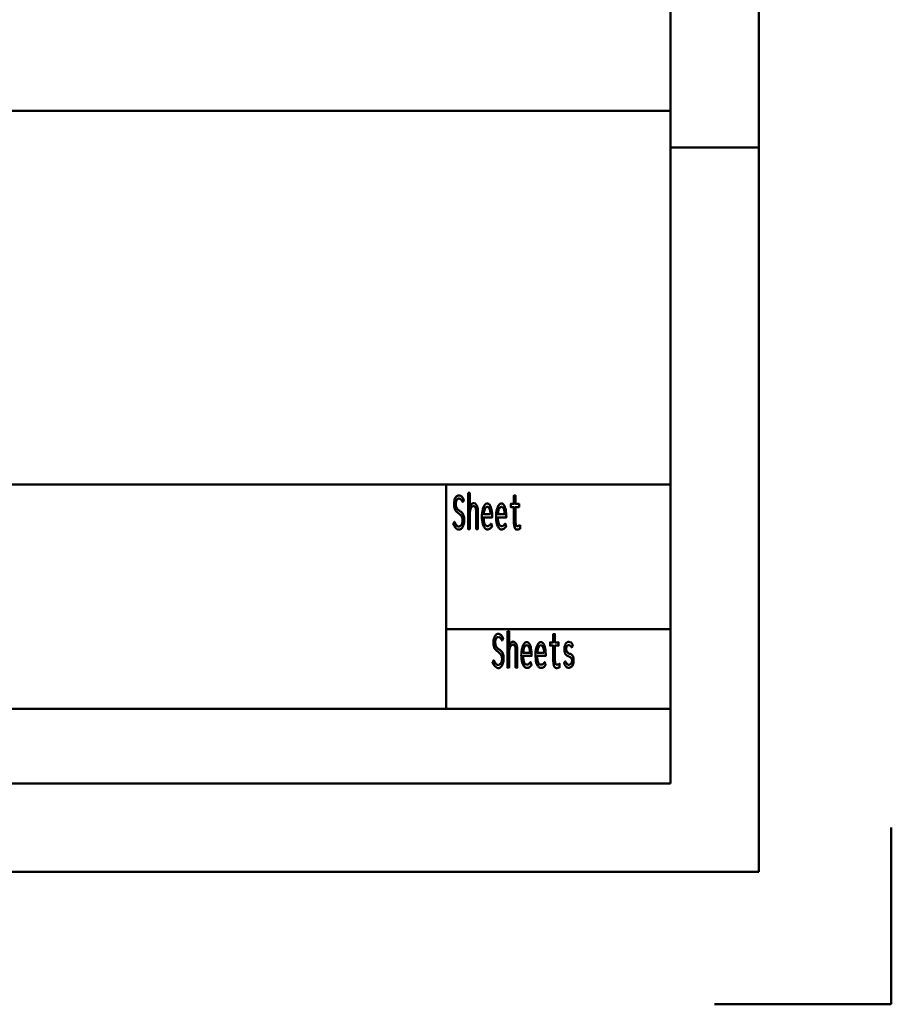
# Model space of a CAD drawing. Header units: millimetres. Extents: x 0 to 428, y 0 to 298.
# Tile 32 of 45: x 371 to 420, y 0 to 56. Entities that reach past the tile are written whole.
import ezdxf

# ---------------------------------------------------------------- set-up
doc = ezdxf.new("R2010")
doc.units = ezdxf.units.MM
doc.layers.add('am_0', color=7, linetype='Continuous', lineweight=50)
doc.layers.add('am_6', color=2, linetype='Continuous', lineweight=35)

# ---------------------------------------------------------------- blocks, each defined once
blk = doc.blocks.new('1_Drawing_frame_0_in_FDFneo150180C2125N1N4N_300Op0__1203')
at = {"layer": 'am_0'}
for p, q in [((412.5, 289.5), (412.5, 7.5)), ((407.5, 284.5), (407.5, 12.5)), ((224.62, 50.57), (407.5, 50.57)), ((412.5, 48.5), (407.5, 48.5)), ((407.5, 29.42), (224.62, 29.42)), ((394.8, 29.42), (394.8, 16.73)), ((394.8, 21.23), (407.5, 21.23)), ((224.62, 16.73), (407.5, 16.73)), ((407.5, 12.5), (20, 12.5)), ((420, 10), (420, 0)), ((412.5, 7.5), (7.5, 7.5)), ((420, 0), (410, 0))]:
    blk.add_line(p, q, dxfattribs=at)
at = {"layer": 'am_6', "flags": 8}
blk.add_attdef('ExcludeFromBOM', (425, 296.5), '', height=0.5, dxfattribs=at)
blk = doc.blocks.new('76_text8__1_in_FDFneo150180C2125N1N4N_300Op0__1203')
at = {"layer": 'am_0'}
for points in [[(395.268, 27.317), (395.268, 27.317), (395.292, 27.267), (395.328, 27.201), (395.328, 27.201), (395.365, 27.146), (395.389, 27.116), (395.389, 27.116), (395.413, 27.092), (395.451, 27.065), (395.451, 27.065), (395.49, 27.051), (395.516, 27.048), (395.516, 27.048), (395.538, 27.05), (395.569, 27.059), (395.569, 27.059), (395.601, 27.075), (395.621, 27.09), (395.621, 27.09), (395.641, 27.109), (395.667, 27.142), (395.667, 27.142), (395.691, 27.182), (395.705, 27.212), (395.705, 27.212), (395.716, 27.245), (395.729, 27.298), (395.729, 27.298), (395.736, 27.356), (395.737, 27.398), (395.737, 27.398), (395.736, 27.438), (395.729, 27.494), (395.729, 27.494), (395.717, 27.544), (395.706, 27.573), (395.706, 27.573), (395.693, 27.601), (395.672, 27.638), (395.672, 27.638), (395.648, 27.67), (395.631, 27.689), (395.631, 27.689), (395.612, 27.707), (395.58, 27.736), (395.58, 27.736), (395.543, 27.766), (395.515, 27.787), (395.463, 27.826), (395.463, 27.826), (395.44, 27.845), (395.407, 27.875), (395.407, 27.875), (395.378, 27.906), (395.359, 27.927), (395.359, 27.927), (395.343, 27.95), (395.319, 27.991), (395.319, 27.991), (395.297, 28.04), (395.284, 28.077), (395.284, 28.077), (395.273, 28.118), (395.261, 28.186), (395.261, 28.186), (395.254, 28.263), (395.253, 28.32), (395.253, 28.32), (395.254, 28.375), (395.261, 28.453), (395.261, 28.453), (395.273, 28.525), (395.284, 28.57), (395.284, 28.57), (395.298, 28.613), (395.323, 28.669), (395.323, 28.669), (395.354, 28.717), (395.378, 28.744), (395.378, 28.744), (395.403, 28.767), (395.446, 28.791), (395.446, 28.791), (395.492, 28.805), (395.526, 28.807), (395.526, 28.807), (395.551, 28.806), (395.586, 28.799), (395.586, 28.799), (395.618, 28.787), (395.638, 28.775), (395.638, 28.775), (395.657, 28.762), (395.684, 28.738), (395.684, 28.738), (395.71, 28.709), (395.725, 28.688), (395.725, 28.688), (395.741, 28.665), (395.765, 28.624), (395.765, 28.624), (395.791, 28.578), (395.809, 28.543), (395.743, 28.427), (395.743, 28.427), (395.724, 28.467), (395.694, 28.518), (395.694, 28.518), (395.661, 28.56), (395.638, 28.583), (395.638, 28.583), (395.614, 28.601), (395.579, 28.621), (395.579, 28.621), (395.544, 28.632), (395.521, 28.634), (395.521, 28.634), (395.501, 28.633), (395.474, 28.624), (395.474, 28.624), (395.448, 28.609), (395.432, 28.595), (395.432, 28.595), (395.418, 28.577), (395.398, 28.547), (395.398, 28.547), (395.382, 28.511), (395.373, 28.483), (395.373, 28.483), (395.365, 28.454), (395.357, 28.407), (395.357, 28.407), (395.352, 28.356), (395.352, 28.32), (395.352, 28.32), (395.353, 28.277), (395.359, 28.22), (395.359, 28.22), (395.37, 28.169), (395.381, 28.139), (395.381, 28.139), (395.393, 28.111), (395.414, 28.075), (395.414, 28.075), (395.437, 28.043), (395.454, 28.025), (395.454, 28.025), (395.472, 28.008), (395.505, 27.98), (395.505, 27.98), (395.543, 27.95), (395.571, 27.93), (395.571, 27.93), (395.604, 27.906), (395.647, 27.871), (395.647, 27.871), (395.685, 27.838), (395.707, 27.817), (395.707, 27.817), (395.726, 27.794), (395.754, 27.754), (395.754, 27.754), (395.778, 27.706), (395.793, 27.67), (395.793, 27.67), (395.806, 27.629), (395.82, 27.561), (395.82, 27.561), (395.827, 27.483), (395.829, 27.425), (395.829, 27.425), (395.827, 27.365), (395.819, 27.279), (395.819, 27.279), (395.804, 27.197), (395.79, 27.146), (395.79, 27.146), (395.774, 27.097), (395.744, 27.033), (395.744, 27.033), (395.709, 26.978), (395.683, 26.946), (395.683, 26.946), (395.654, 26.92), (395.608, 26.891), (395.608, 26.891), (395.558, 26.876), (395.523, 26.873), (395.523, 26.873), (395.452, 26.886), (395.352, 26.955), (395.352, 26.955), (395.261, 27.084), (395.205, 27.203), (395.268, 27.317)], [(396.041, 28.954), (396.135, 28.954), (396.135, 28.125), (396.135, 28.125), (396.151, 28.17), (396.179, 28.23), (396.179, 28.23), (396.21, 28.279), (396.234, 28.307), (396.234, 28.307), (396.258, 28.329), (396.296, 28.353), (396.296, 28.353), (396.335, 28.367), (396.362, 28.369), (396.362, 28.369), (396.447, 28.349), (396.54, 28.241), (396.54, 28.241), (396.589, 28.041), (396.599, 27.857), (396.599, 26.9), (396.505, 26.9), (396.505, 27.774), (396.505, 27.774), (396.505, 27.825), (396.503, 27.895), (396.503, 27.895), (396.499, 27.958), (396.495, 27.996), (396.495, 27.996), (396.49, 28.031), (396.478, 28.078), (396.478, 28.078), (396.462, 28.119), (396.449, 28.144), (396.449, 28.144), (396.433, 28.165), (396.405, 28.188), (396.405, 28.188), (396.37, 28.2), (396.343, 28.203), (396.343, 28.203), (396.302, 28.196), (396.249, 28.16), (396.249, 28.16), (396.207, 28.094), (396.184, 28.034), (396.184, 28.034), (396.167, 27.96), (396.147, 27.83), (396.147, 27.83), (396.137, 27.675), (396.135, 27.558), (396.135, 26.9), (396.041, 26.9), (396.041, 28.954)], [(398.818, 26.871), (398.818, 26.871), (398.796, 26.873), (398.765, 26.884), (398.765, 26.884), (398.737, 26.903), (398.72, 26.92), (398.72, 26.92), (398.705, 26.941), (398.685, 26.978), (398.685, 26.978), (398.669, 27.022), (398.66, 27.055), (398.66, 27.055), (398.653, 27.091), (398.645, 27.148), (398.645, 27.148), (398.641, 27.21), (398.64, 27.254), (398.64, 28.148), (398.461, 28.148), (398.461, 28.33), (398.64, 28.33), (398.64, 28.801), (398.734, 28.801), (398.734, 28.33), (398.936, 28.33), (398.936, 28.148), (398.734, 28.148), (398.734, 27.319), (398.734, 27.319), (398.734, 27.286), (398.736, 27.241), (398.736, 27.241), (398.74, 27.202), (398.743, 27.18), (398.743, 27.18), (398.748, 27.159), (398.757, 27.132), (398.757, 27.132), (398.77, 27.11), (398.78, 27.098), (398.78, 27.098), (398.792, 27.087), (398.813, 27.076), (398.813, 27.076), (398.839, 27.07), (398.858, 27.069), (398.858, 27.069), (398.873, 27.071), (398.903, 27.079), (398.903, 27.079), (398.945, 27.096), (398.978, 27.111), (398.991, 27.116), (398.991, 26.921), (398.991, 26.921), (398.972, 26.913), (398.945, 26.902), (398.945, 26.902), (398.919, 26.892), (398.902, 26.886), (398.902, 26.886), (398.885, 26.881), (398.86, 26.875), (398.86, 26.875), (398.835, 26.872), (398.818, 26.871)], [(397.132, 26.879), (397.132, 26.879), (397.104, 26.882), (397.062, 26.898), (397.062, 26.898), (397.02, 26.928), (396.992, 26.955), (396.992, 26.955), (396.965, 26.989), (396.928, 27.054), (396.928, 27.054), (396.895, 27.136), (396.876, 27.199), (396.876, 27.199), (396.859, 27.27), (396.841, 27.389), (396.841, 27.389), (396.831, 27.526), (396.829, 27.625), (396.829, 27.625), (396.831, 27.704), (396.84, 27.817), (396.84, 27.817), (396.856, 27.924), (396.871, 27.991), (396.871, 27.991), (396.889, 28.055), (396.92, 28.14), (396.92, 28.14), (396.956, 28.212), (396.983, 28.253), (396.983, 28.253), (397.011, 28.287), (397.055, 28.324), (397.055, 28.324), (397.102, 28.344), (397.134, 28.348), (397.134, 28.348), (397.165, 28.345), (397.21, 28.325), (397.21, 28.325), (397.251, 28.29), (397.277, 28.257), (397.277, 28.257), (397.301, 28.217), (397.333, 28.144), (397.333, 28.144), (397.36, 28.056), (397.375, 27.988), (397.375, 27.988), (397.388, 27.914), (397.402, 27.792), (397.402, 27.792), (397.409, 27.657), (397.411, 27.56), (396.932, 27.56), (396.932, 27.56), (396.934, 27.469), (396.944, 27.35), (396.944, 27.35), (396.964, 27.251), (396.983, 27.196), (396.983, 27.196), (397.006, 27.151), (397.047, 27.103), (397.047, 27.103), (397.096, 27.077), (397.134, 27.072), (397.134, 27.072), (397.163, 27.073), (397.203, 27.082), (397.203, 27.082), (397.239, 27.098), (397.26, 27.113), (397.26, 27.113), (397.28, 27.13), (397.308, 27.159), (397.308, 27.159), (397.334, 27.19), (397.351, 27.212), (397.404, 27.056), (397.404, 27.056), (397.384, 27.026), (397.352, 26.986), (397.352, 26.986), (397.315, 26.95), (397.289, 26.929), (397.289, 26.929), (397.262, 26.911), (397.216, 26.892), (397.216, 26.892), (397.167, 26.881), (397.132, 26.879)], [(397.32, 27.74), (397.32, 27.74), (397.318, 27.789), (397.312, 27.858), (397.312, 27.858), (397.302, 27.922), (397.293, 27.962), (397.293, 27.962), (397.283, 27.999), (397.264, 28.047), (397.264, 28.047), (397.243, 28.088), (397.227, 28.111), (397.227, 28.111), (397.21, 28.13), (397.182, 28.15), (397.182, 28.15), (397.153, 28.161), (397.132, 28.164), (397.132, 28.164), (397.111, 28.161), (397.081, 28.15), (397.081, 28.15), (397.053, 28.13), (397.035, 28.111), (397.035, 28.111), (397.018, 28.088), (396.996, 28.047), (396.996, 28.047), (396.976, 27.999), (396.965, 27.962), (396.965, 27.962), (396.955, 27.922), (396.944, 27.858), (396.944, 27.858), (396.936, 27.789), (396.933, 27.74), (397.32, 27.74)], [(397.932, 26.879), (397.932, 26.879), (397.904, 26.882), (397.862, 26.898), (397.862, 26.898), (397.82, 26.928), (397.792, 26.955), (397.792, 26.955), (397.765, 26.989), (397.728, 27.054), (397.728, 27.054), (397.695, 27.136), (397.676, 27.199), (397.676, 27.199), (397.659, 27.27), (397.641, 27.389), (397.641, 27.389), (397.631, 27.526), (397.629, 27.625), (397.629, 27.625), (397.631, 27.704), (397.64, 27.817), (397.64, 27.817), (397.656, 27.924), (397.671, 27.991), (397.671, 27.991), (397.689, 28.055), (397.72, 28.14), (397.72, 28.14), (397.756, 28.212), (397.783, 28.253), (397.783, 28.253), (397.811, 28.287), (397.855, 28.324), (397.855, 28.324), (397.902, 28.344), (397.934, 28.348), (397.934, 28.348), (397.965, 28.345), (398.01, 28.325), (398.01, 28.325), (398.051, 28.29), (398.077, 28.257), (398.077, 28.257), (398.101, 28.217), (398.133, 28.144), (398.133, 28.144), (398.16, 28.056), (398.175, 27.988), (398.175, 27.988), (398.188, 27.914), (398.202, 27.792), (398.202, 27.792), (398.209, 27.657), (398.211, 27.56), (397.732, 27.56), (397.732, 27.56), (397.734, 27.469), (397.744, 27.35), (397.744, 27.35), (397.764, 27.251), (397.783, 27.196), (397.783, 27.196), (397.806, 27.151), (397.847, 27.103), (397.847, 27.103), (397.896, 27.077), (397.934, 27.072), (397.934, 27.072), (397.963, 27.073), (398.003, 27.082), (398.003, 27.082), (398.039, 27.098), (398.06, 27.113), (398.06, 27.113), (398.08, 27.13), (398.108, 27.159), (398.108, 27.159), (398.134, 27.19), (398.151, 27.212), (398.204, 27.056), (398.204, 27.056), (398.184, 27.026), (398.152, 26.986), (398.152, 26.986), (398.115, 26.95), (398.089, 26.929), (398.089, 26.929), (398.062, 26.911), (398.016, 26.892), (398.016, 26.892), (397.967, 26.881), (397.932, 26.879)], [(398.12, 27.74), (398.12, 27.74), (398.118, 27.789), (398.112, 27.858), (398.112, 27.858), (398.102, 27.922), (398.093, 27.962), (398.093, 27.962), (398.083, 27.999), (398.064, 28.047), (398.064, 28.047), (398.043, 28.088), (398.027, 28.111), (398.027, 28.111), (398.01, 28.13), (397.982, 28.15), (397.982, 28.15), (397.953, 28.161), (397.932, 28.164), (397.932, 28.164), (397.911, 28.161), (397.881, 28.15), (397.881, 28.15), (397.853, 28.13), (397.835, 28.111), (397.835, 28.111), (397.818, 28.088), (397.796, 28.047), (397.796, 28.047), (397.776, 27.999), (397.765, 27.962), (397.765, 27.962), (397.755, 27.922), (397.744, 27.858), (397.744, 27.858), (397.736, 27.789), (397.733, 27.74), (398.12, 27.74)]]:
    blk.add_lwpolyline(points, dxfattribs=at)
at = {"layer": 'am_6', "flags": 8}
blk.add_attdef('ExcludeFromBOM', (403.991, 28.454), '', height=0.5, dxfattribs=at)
blk = doc.blocks.new('77_text9__1_in_FDFneo150180C2125N1N4N_300Op0__1203')
at = {"layer": 'am_0'}
for points in [[(397.498, 19.477), (397.498, 19.477), (397.522, 19.427), (397.558, 19.361), (397.558, 19.361), (397.595, 19.306), (397.619, 19.276), (397.619, 19.276), (397.643, 19.252), (397.681, 19.225), (397.681, 19.225), (397.72, 19.211), (397.746, 19.208), (397.746, 19.208), (397.768, 19.21), (397.799, 19.219), (397.799, 19.219), (397.831, 19.235), (397.851, 19.25), (397.851, 19.25), (397.871, 19.269), (397.897, 19.302), (397.897, 19.302), (397.921, 19.342), (397.935, 19.372), (397.935, 19.372), (397.946, 19.405), (397.959, 19.458), (397.959, 19.458), (397.966, 19.516), (397.967, 19.558), (397.967, 19.558), (397.966, 19.598), (397.959, 19.654), (397.959, 19.654), (397.947, 19.703), (397.936, 19.733), (397.936, 19.733), (397.923, 19.761), (397.902, 19.798), (397.902, 19.798), (397.878, 19.83), (397.861, 19.849), (397.861, 19.849), (397.842, 19.867), (397.81, 19.896), (397.81, 19.896), (397.773, 19.926), (397.745, 19.947), (397.693, 19.986), (397.693, 19.986), (397.67, 20.005), (397.637, 20.035), (397.637, 20.035), (397.608, 20.066), (397.589, 20.087), (397.589, 20.087), (397.573, 20.11), (397.549, 20.151), (397.549, 20.151), (397.527, 20.2), (397.514, 20.237), (397.514, 20.237), (397.503, 20.278), (397.491, 20.346), (397.491, 20.346), (397.484, 20.423), (397.483, 20.48), (397.483, 20.48), (397.484, 20.535), (397.491, 20.613), (397.491, 20.613), (397.503, 20.685), (397.514, 20.73), (397.514, 20.73), (397.528, 20.773), (397.553, 20.829), (397.553, 20.829), (397.584, 20.877), (397.608, 20.904), (397.608, 20.904), (397.633, 20.927), (397.676, 20.951), (397.676, 20.951), (397.722, 20.965), (397.756, 20.967), (397.756, 20.967), (397.781, 20.966), (397.816, 20.959), (397.816, 20.959), (397.848, 20.947), (397.868, 20.935), (397.868, 20.935), (397.887, 20.922), (397.914, 20.898), (397.914, 20.898), (397.94, 20.869), (397.955, 20.848), (397.955, 20.848), (397.971, 20.825), (397.995, 20.784), (397.995, 20.784), (398.021, 20.738), (398.039, 20.703), (397.973, 20.587), (397.973, 20.587), (397.954, 20.627), (397.924, 20.678), (397.924, 20.678), (397.891, 20.72), (397.868, 20.743), (397.868, 20.743), (397.844, 20.761), (397.809, 20.781), (397.809, 20.781), (397.774, 20.792), (397.751, 20.794), (397.751, 20.794), (397.731, 20.793), (397.704, 20.784), (397.704, 20.784), (397.678, 20.769), (397.662, 20.755), (397.662, 20.755), (397.648, 20.737), (397.628, 20.707), (397.628, 20.707), (397.612, 20.671), (397.603, 20.643), (397.603, 20.643), (397.595, 20.614), (397.587, 20.567), (397.587, 20.567), (397.582, 20.516), (397.582, 20.48), (397.582, 20.48), (397.583, 20.437), (397.589, 20.38), (397.589, 20.38), (397.6, 20.329), (397.611, 20.299), (397.611, 20.299), (397.623, 20.271), (397.644, 20.235), (397.644, 20.235), (397.667, 20.203), (397.684, 20.185), (397.684, 20.185), (397.702, 20.168), (397.735, 20.14), (397.735, 20.14), (397.773, 20.11), (397.801, 20.09), (397.801, 20.09), (397.834, 20.066), (397.877, 20.031), (397.877, 20.031), (397.915, 19.998), (397.937, 19.977), (397.937, 19.977), (397.956, 19.954), (397.984, 19.914), (397.984, 19.914), (398.008, 19.866), (398.023, 19.83), (398.023, 19.83), (398.036, 19.789), (398.05, 19.721), (398.05, 19.721), (398.057, 19.643), (398.059, 19.585), (398.059, 19.585), (398.057, 19.525), (398.049, 19.439), (398.049, 19.439), (398.034, 19.357), (398.02, 19.306), (398.02, 19.306), (398.004, 19.257), (397.974, 19.193), (397.974, 19.193), (397.939, 19.138), (397.913, 19.106), (397.913, 19.106), (397.884, 19.08), (397.838, 19.051), (397.838, 19.051), (397.788, 19.036), (397.753, 19.033), (397.753, 19.033), (397.682, 19.046), (397.582, 19.115), (397.582, 19.115), (397.491, 19.244), (397.435, 19.363), (397.498, 19.477)], [(398.271, 21.114), (398.365, 21.114), (398.365, 20.285), (398.365, 20.285), (398.381, 20.33), (398.409, 20.39), (398.409, 20.39), (398.44, 20.439), (398.464, 20.467), (398.464, 20.467), (398.488, 20.489), (398.526, 20.513), (398.526, 20.513), (398.565, 20.527), (398.592, 20.529), (398.592, 20.529), (398.677, 20.509), (398.77, 20.401), (398.77, 20.401), (398.819, 20.201), (398.829, 20.017), (398.829, 19.06), (398.735, 19.06), (398.735, 19.934), (398.735, 19.934), (398.735, 19.985), (398.733, 20.055), (398.733, 20.055), (398.729, 20.118), (398.725, 20.156), (398.725, 20.156), (398.72, 20.191), (398.708, 20.238), (398.708, 20.238), (398.692, 20.279), (398.679, 20.304), (398.679, 20.304), (398.663, 20.325), (398.635, 20.348), (398.635, 20.348), (398.6, 20.36), (398.573, 20.363), (398.573, 20.363), (398.532, 20.356), (398.479, 20.32), (398.479, 20.32), (398.437, 20.254), (398.414, 20.194), (398.414, 20.194), (398.397, 20.12), (398.377, 19.99), (398.377, 19.99), (398.367, 19.835), (398.365, 19.718), (398.365, 19.06), (398.271, 19.06), (398.271, 21.114)], [(401.048, 19.031), (401.048, 19.031), (401.026, 19.033), (400.995, 19.044), (400.995, 19.044), (400.967, 19.063), (400.95, 19.08), (400.95, 19.08), (400.935, 19.101), (400.915, 19.138), (400.915, 19.138), (400.899, 19.182), (400.89, 19.215), (400.89, 19.215), (400.883, 19.251), (400.875, 19.308), (400.875, 19.308), (400.871, 19.37), (400.87, 19.414), (400.87, 20.308), (400.691, 20.308), (400.691, 20.49), (400.87, 20.49), (400.87, 20.961), (400.964, 20.961), (400.964, 20.49), (401.166, 20.49), (401.166, 20.308), (400.964, 20.308), (400.964, 19.479), (400.964, 19.479), (400.964, 19.446), (400.966, 19.401), (400.966, 19.401), (400.97, 19.362), (400.973, 19.34), (400.973, 19.34), (400.978, 19.319), (400.987, 19.292), (400.987, 19.292), (401, 19.27), (401.01, 19.258), (401.01, 19.258), (401.022, 19.247), (401.043, 19.236), (401.043, 19.236), (401.069, 19.23), (401.088, 19.229), (401.088, 19.229), (401.103, 19.231), (401.133, 19.239), (401.133, 19.239), (401.175, 19.256), (401.208, 19.271), (401.221, 19.276), (401.221, 19.081), (401.221, 19.081), (401.202, 19.073), (401.175, 19.062), (401.175, 19.062), (401.149, 19.052), (401.132, 19.046), (401.132, 19.046), (401.115, 19.041), (401.09, 19.035), (401.09, 19.035), (401.065, 19.032), (401.048, 19.031)], [(399.362, 19.039), (399.362, 19.039), (399.334, 19.042), (399.292, 19.058), (399.292, 19.058), (399.25, 19.088), (399.222, 19.115), (399.222, 19.115), (399.195, 19.149), (399.158, 19.214), (399.158, 19.214), (399.125, 19.296), (399.106, 19.359), (399.106, 19.359), (399.089, 19.43), (399.071, 19.549), (399.071, 19.549), (399.061, 19.686), (399.059, 19.785), (399.059, 19.785), (399.061, 19.864), (399.07, 19.977), (399.07, 19.977), (399.086, 20.084), (399.101, 20.151), (399.101, 20.151), (399.119, 20.215), (399.15, 20.3), (399.15, 20.3), (399.186, 20.372), (399.213, 20.413), (399.213, 20.413), (399.241, 20.447), (399.285, 20.484), (399.285, 20.484), (399.332, 20.504), (399.364, 20.508), (399.364, 20.508), (399.395, 20.505), (399.44, 20.485), (399.44, 20.485), (399.481, 20.45), (399.507, 20.417), (399.507, 20.417), (399.531, 20.377), (399.563, 20.304), (399.563, 20.304), (399.59, 20.216), (399.605, 20.148), (399.605, 20.148), (399.618, 20.074), (399.632, 19.952), (399.632, 19.952), (399.639, 19.817), (399.641, 19.72), (399.162, 19.72), (399.162, 19.72), (399.164, 19.629), (399.174, 19.51), (399.174, 19.51), (399.194, 19.411), (399.213, 19.356), (399.213, 19.356), (399.236, 19.311), (399.277, 19.263), (399.277, 19.263), (399.326, 19.237), (399.364, 19.232), (399.364, 19.232), (399.393, 19.233), (399.433, 19.242), (399.433, 19.242), (399.469, 19.258), (399.49, 19.273), (399.49, 19.273), (399.51, 19.29), (399.538, 19.319), (399.538, 19.319), (399.564, 19.35), (399.581, 19.372), (399.634, 19.216), (399.634, 19.216), (399.614, 19.186), (399.582, 19.146), (399.582, 19.146), (399.545, 19.11), (399.519, 19.089), (399.519, 19.089), (399.492, 19.071), (399.446, 19.052), (399.446, 19.052), (399.397, 19.041), (399.362, 19.039)], [(399.55, 19.9), (399.55, 19.9), (399.548, 19.949), (399.542, 20.018), (399.542, 20.018), (399.532, 20.082), (399.523, 20.122), (399.523, 20.122), (399.513, 20.159), (399.494, 20.207), (399.494, 20.207), (399.473, 20.248), (399.457, 20.271), (399.457, 20.271), (399.44, 20.29), (399.412, 20.31), (399.412, 20.31), (399.383, 20.321), (399.362, 20.324), (399.362, 20.324), (399.341, 20.321), (399.311, 20.31), (399.311, 20.31), (399.283, 20.29), (399.265, 20.271), (399.265, 20.271), (399.248, 20.248), (399.226, 20.207), (399.226, 20.207), (399.206, 20.159), (399.195, 20.122), (399.195, 20.122), (399.185, 20.082), (399.174, 20.018), (399.174, 20.018), (399.166, 19.949), (399.163, 19.9), (399.55, 19.9)], [(400.162, 19.039), (400.162, 19.039), (400.134, 19.042), (400.092, 19.058), (400.092, 19.058), (400.05, 19.088), (400.022, 19.115), (400.022, 19.115), (399.995, 19.149), (399.958, 19.214), (399.958, 19.214), (399.925, 19.296), (399.906, 19.359), (399.906, 19.359), (399.889, 19.43), (399.871, 19.549), (399.871, 19.549), (399.861, 19.686), (399.859, 19.785), (399.859, 19.785), (399.861, 19.864), (399.87, 19.977), (399.87, 19.977), (399.886, 20.084), (399.901, 20.151), (399.901, 20.151), (399.919, 20.215), (399.95, 20.3), (399.95, 20.3), (399.986, 20.372), (400.013, 20.413), (400.013, 20.413), (400.041, 20.447), (400.085, 20.484), (400.085, 20.484), (400.132, 20.504), (400.164, 20.508), (400.164, 20.508), (400.195, 20.505), (400.24, 20.485), (400.24, 20.485), (400.281, 20.45), (400.307, 20.417), (400.307, 20.417), (400.331, 20.377), (400.363, 20.304), (400.363, 20.304), (400.39, 20.216), (400.405, 20.148), (400.405, 20.148), (400.418, 20.074), (400.432, 19.952), (400.432, 19.952), (400.439, 19.817), (400.441, 19.72), (399.962, 19.72), (399.962, 19.72), (399.964, 19.629), (399.974, 19.51), (399.974, 19.51), (399.994, 19.411), (400.013, 19.356), (400.013, 19.356), (400.036, 19.311), (400.077, 19.263), (400.077, 19.263), (400.126, 19.237), (400.164, 19.232), (400.164, 19.232), (400.193, 19.233), (400.233, 19.242), (400.233, 19.242), (400.269, 19.258), (400.29, 19.273), (400.29, 19.273), (400.31, 19.29), (400.338, 19.319), (400.338, 19.319), (400.364, 19.35), (400.381, 19.372), (400.434, 19.216), (400.434, 19.216), (400.414, 19.186), (400.382, 19.146), (400.382, 19.146), (400.345, 19.11), (400.319, 19.089), (400.319, 19.089), (400.292, 19.071), (400.246, 19.052), (400.246, 19.052), (400.197, 19.041), (400.162, 19.039)], [(400.35, 19.9), (400.35, 19.9), (400.348, 19.949), (400.342, 20.018), (400.342, 20.018), (400.332, 20.082), (400.323, 20.122), (400.323, 20.122), (400.313, 20.159), (400.294, 20.207), (400.294, 20.207), (400.273, 20.248), (400.257, 20.271), (400.257, 20.271), (400.24, 20.29), (400.212, 20.31), (400.212, 20.31), (400.183, 20.321), (400.162, 20.324), (400.162, 20.324), (400.141, 20.321), (400.111, 20.31), (400.111, 20.31), (400.083, 20.29), (400.065, 20.271), (400.065, 20.271), (400.048, 20.248), (400.026, 20.207), (400.026, 20.207), (400.006, 20.159), (399.995, 20.122), (399.995, 20.122), (399.985, 20.082), (399.974, 20.018), (399.974, 20.018), (399.966, 19.949), (399.963, 19.9), (400.35, 19.9)], [(401.746, 19.052), (401.746, 19.052), (401.711, 19.055), (401.662, 19.068), (401.662, 19.068), (401.619, 19.092), (401.593, 19.115), (401.593, 19.115), (401.568, 19.142), (401.533, 19.191), (401.533, 19.191), (401.5, 19.25), (401.478, 19.295), (401.541, 19.423), (401.541, 19.423), (401.561, 19.385), (401.592, 19.336), (401.592, 19.336), (401.623, 19.295), (401.644, 19.273), (401.644, 19.273), (401.665, 19.254), (401.697, 19.234), (401.697, 19.234), (401.731, 19.223), (401.754, 19.221), (401.754, 19.221), (401.769, 19.222), (401.793, 19.228), (401.793, 19.228), (401.817, 19.238), (401.833, 19.248), (401.833, 19.248), (401.848, 19.26), (401.87, 19.281), (401.87, 19.281), (401.889, 19.308), (401.9, 19.328), (401.9, 19.328), (401.91, 19.351), (401.921, 19.388), (401.921, 19.388), (401.927, 19.43), (401.928, 19.46), (401.928, 19.46), (401.927, 19.487), (401.923, 19.522), (401.923, 19.522), (401.915, 19.552), (401.908, 19.57), (401.908, 19.57), (401.899, 19.585), (401.885, 19.605), (401.885, 19.605), (401.868, 19.622), (401.856, 19.631), (401.856, 19.631), (401.841, 19.64), (401.815, 19.655), (401.815, 19.655), (401.784, 19.67), (401.759, 19.681), (401.732, 19.693), (401.732, 19.693), (401.704, 19.706), (401.666, 19.728), (401.666, 19.728), (401.632, 19.75), (401.612, 19.766), (401.612, 19.766), (401.593, 19.784), (401.568, 19.817), (401.568, 19.817), (401.545, 19.857), (401.532, 19.888), (401.532, 19.888), (401.52, 19.923), (401.508, 19.984), (401.508, 19.984), (401.501, 20.055), (401.5, 20.108), (401.5, 20.108), (401.501, 20.162), (401.508, 20.237), (401.508, 20.237), (401.521, 20.302), (401.534, 20.34), (401.534, 20.34), (401.548, 20.375), (401.573, 20.419), (401.573, 20.419), (401.601, 20.455), (401.623, 20.474), (401.623, 20.474), (401.645, 20.489), (401.681, 20.505), (401.681, 20.505), (401.718, 20.514), (401.745, 20.516), (401.745, 20.516), (401.8, 20.509), (401.873, 20.474), (401.873, 20.474), (401.936, 20.408), (401.972, 20.347), (401.911, 20.207), (401.911, 20.207), (401.879, 20.252), (401.831, 20.3), (401.831, 20.3), (401.78, 20.326), (401.746, 20.331), (401.746, 20.331), (401.729, 20.33), (401.706, 20.325), (401.706, 20.325), (401.683, 20.315), (401.669, 20.305), (401.669, 20.305), (401.656, 20.294), (401.638, 20.274), (401.638, 20.274), (401.623, 20.249), (401.614, 20.231), (401.614, 20.231), (401.607, 20.21), (401.599, 20.178), (401.599, 20.178), (401.595, 20.141), (401.594, 20.116), (401.594, 20.116), (401.596, 20.073), (401.607, 20.017), (401.607, 20.017), (401.628, 19.97), (401.647, 19.945), (401.647, 19.945), (401.67, 19.922), (401.71, 19.891), (401.71, 19.891), (401.756, 19.865), (401.79, 19.849), (401.79, 19.849), (401.795, 19.847), (401.801, 19.845), (401.801, 19.845), (401.806, 19.843), (401.808, 19.843), (401.808, 19.843), (401.831, 19.833), (401.864, 19.817), (401.864, 19.817), (401.893, 19.8), (401.91, 19.788), (401.91, 19.788), (401.927, 19.774), (401.95, 19.745), (401.95, 19.745), (401.972, 19.708), (401.986, 19.679), (401.986, 19.679), (401.998, 19.645), (402.011, 19.586), (402.011, 19.586), (402.018, 19.516), (402.019, 19.463), (402.019, 19.463), (402.017, 19.406), (402.009, 19.329), (402.009, 19.329), (401.992, 19.262), (401.978, 19.223), (401.978, 19.223), (401.96, 19.188), (401.931, 19.144), (401.931, 19.144), (401.898, 19.109), (401.874, 19.091), (401.874, 19.091), (401.849, 19.077), (401.811, 19.062), (401.811, 19.062), (401.772, 19.054), (401.746, 19.052)]]:
    blk.add_lwpolyline(points, dxfattribs=at)
at = {"layer": 'am_6', "flags": 8}
blk.add_attdef('ExcludeFromBOM', (407.019, 20.614), '', height=0.5, dxfattribs=at)

msp = doc.modelspace()

# ---------------------------------------------------------------- block references
for name in ['1_Drawing_frame_0_in_FDFneo150180C2125N1N4N_300Op0__1203', '76_text8__1_in_FDFneo150180C2125N1N4N_300Op0__1203', '77_text9__1_in_FDFneo150180C2125N1N4N_300Op0__1203']:
    msp.add_blockref(name, (0, 0))

doc.saveas('drawing.dxf')
